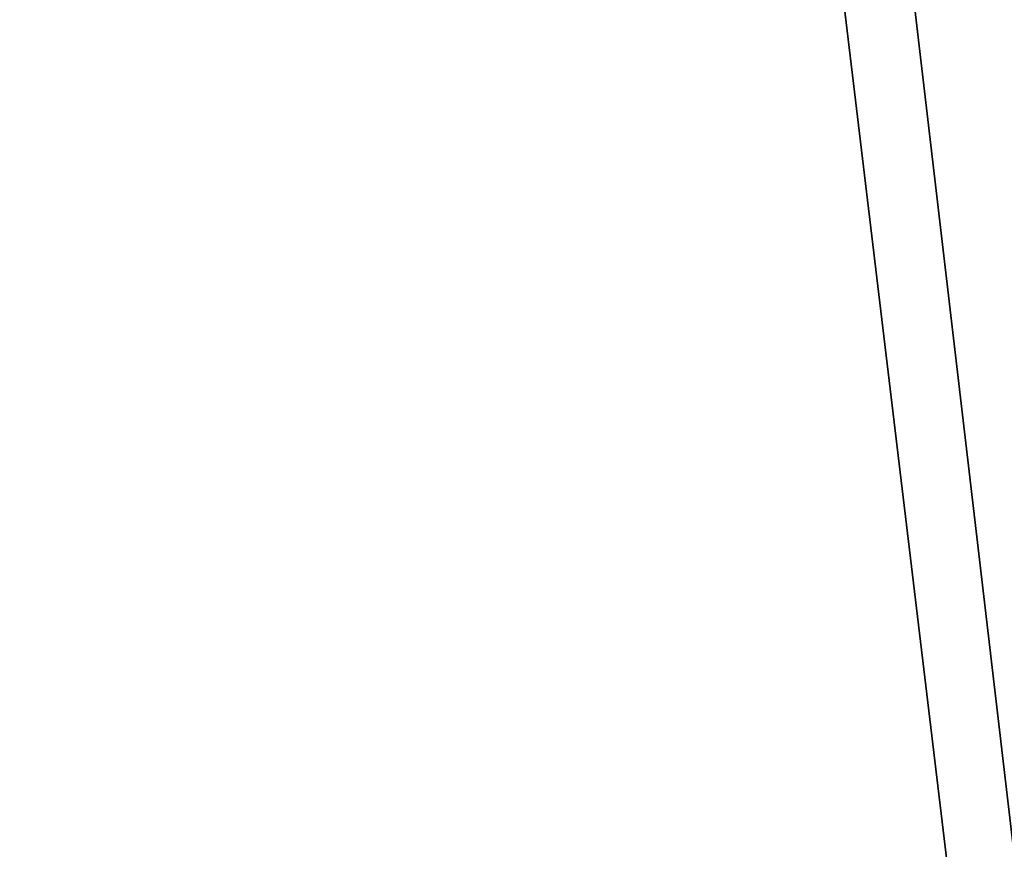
# Model space of a CAD drawing. Extents: x 226 to 378, y -30 to 313.
# Tile 134 of 256: x 285.43 to 287.67, y 64.85 to 66.74. Entities that reach past the tile are written whole.
import ezdxf

# ---------------------------------------------------------------- set-up
doc = ezdxf.new("R2010")
doc.units = 0
doc.header["$LTSCALE"] = 25.4
doc.layers.get('0').update_dxf_attribs({"color": 13, "linetype": 'CONTINUOUS'})
doc.layers.add('_NCL1_62', color=7, linetype='CONTINUOUS')
doc.layers.add('_NCL1_64', color=250, linetype='CONTINUOUS')

# ---------------------------------------------------------------- blocks, each defined once
blk = doc.blocks.new('EWON_2005CD_4005CD_COSY141')
at = {"layer": '_NCL1_64', "color": 0}
for p, q in [((83.82, 303.53, 297.18), (92.6902, 229.7113, 297.18)), ((92.5265, 229.3601, 297.18), (83.82, 303.53, 297.18)), ((92.5265, 229.3601, 297.18), (83.82, 303.53, 297.18)), ((83.82, 303.53, 297.18), (92.6902, 229.7113, 297.18))]:
    blk.add_line(p, q, dxfattribs=at)
at = {"color": 7}
mesh = blk.add_polyface(dxfattribs=at)
corners = [(105.41, 276.8913, 297.18), (83.82, 279.4295, 297.18), (83.82, 241.2705, 297.18)]
mesh.append_faces([[corners[k] for k in face] for face in [(0, 1, 2)]], dxfattribs={"color": 7})
mesh = blk.add_polyface(dxfattribs=at)
corners = [(104.14, 276.8913, 298.45), (85.09, 241.2705, 298.45), (85.09, 279.4295, 298.45)]
mesh.append_faces([[corners[k] for k in face] for face in [(0, 1, 2)]], dxfattribs={"color": 7})
mesh = blk.add_polyface(dxfattribs=at)
corners = [(105.41, 276.8913, 297.18), (83.82, 241.2705, 297.18), (105.41, 243.8087, 297.18)]
mesh.append_faces([[corners[k] for k in face] for face in [(0, 1, 2)]], dxfattribs={"color": 7})
mesh = blk.add_polyface(dxfattribs=at)
corners = [(104.14, 243.8087, 298.45), (85.09, 241.2705, 298.45), (104.14, 276.8913, 298.45)]
mesh.append_faces([[corners[k] for k in face] for face in [(0, 1, 2)]], dxfattribs={"color": 7})
at = {"layer": '_NCL1_62', "color": 7}
mesh = blk.add_polyface(dxfattribs=at)
corners = [(119.38, 342.9, 27.94), (45.72, 248.92, 27.94), (119.38, 151.13, 27.94)]
mesh.append_faces([[corners[k] for k in face] for face in [(0, 1, 2)]], dxfattribs={"color": 7})
mesh = blk.add_polyface(dxfattribs=at)
corners = [(119.38, 151.13, 27.94), (45.72, 248.92, 27.94), (45.72, 241.3, 27.94)]
mesh.append_faces([[corners[k] for k in face] for face in [(0, 1, 2)]], dxfattribs={"color": 7})
at = {"layer": '_NCL1_64', "color": 250}
mesh = blk.add_polyface(dxfattribs=at)
corners = [(92.5265, 229.3601, 297.18), (80.6445, 211.2647, 297.18), (83.82, 303.53, 297.18)]
mesh.append_faces([[corners[k] for k in face] for face in [(0, 1, 2)]], dxfattribs={"color": 250})
mesh = blk.add_polyface(dxfattribs=at)
corners = [(92.6902, 229.7113, 297.18), (92.5265, 229.3601, 297.18), (83.82, 303.53, 297.18)]
mesh.append_faces([[corners[k] for k in face] for face in [(0, 1, 2)]], dxfattribs={"color": 250})
mesh = blk.add_polyface(dxfattribs=at)
corners = [(92.6902, 229.7113, 297.18), (83.82, 303.53, 297.18), (92.6902, 290.9887, 297.18)]
mesh.append_faces([[corners[k] for k in face] for face in [(0, 1, 2)]], dxfattribs={"color": 250})

msp = doc.modelspace()

# ---------------------------------------------------------------- block references
at = {"color": 0, "rotation": 179.9999999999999}
msp.add_blockref('EWON_2005CD_4005CD_COSY141', (378.0374, 312.7553), dxfattribs=at)

doc.saveas('drawing.dxf')
